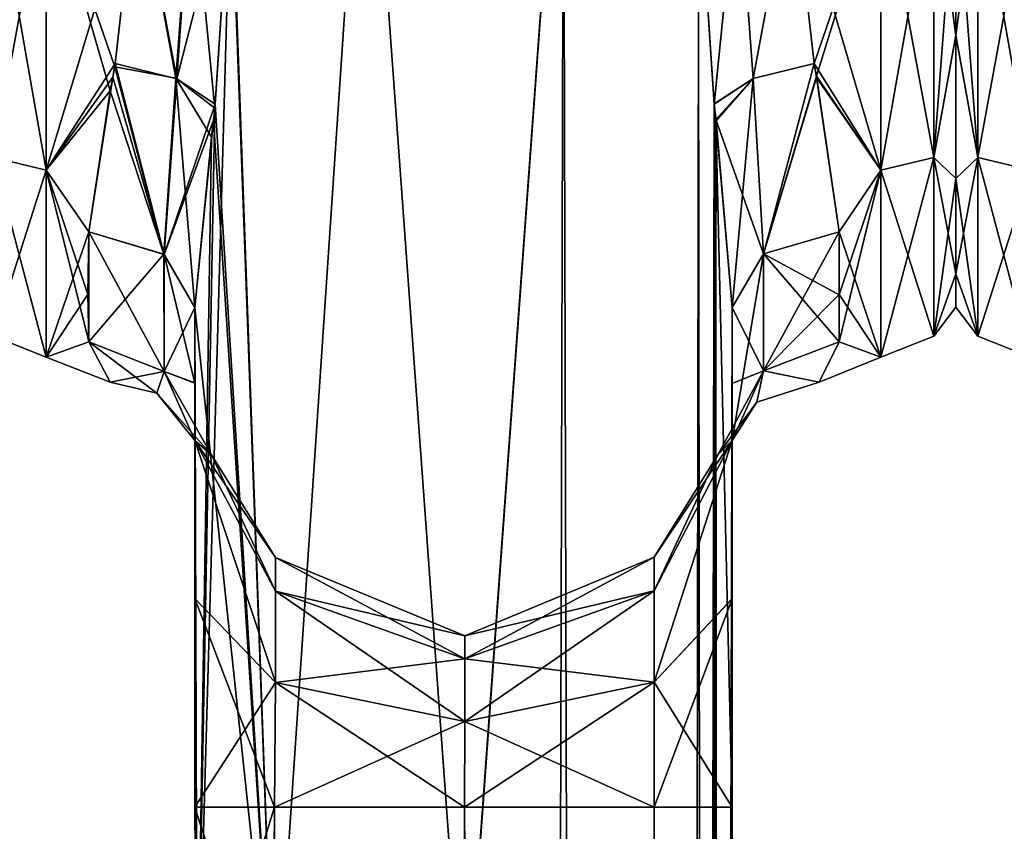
# Model space of a CAD drawing. Extents: x -23 to 1160, y -1799 to -1.
# Tile 191 of 216: x 922 to 968, y -73 to -35. Entities that reach past the tile are written whole.
import ezdxf

# ---------------------------------------------------------------- set-up
doc = ezdxf.new("R2010")
doc.units = 0
doc.header["$LTSCALE"] = 72.282644
for name, color, linetype in [('1445', 7, 'CONTINUOUS'), ('1446', 7, 'CONTINUOUS'), ('1447', 7, 'CONTINUOUS'), ('1449', 7, 'CONTINUOUS'), ('1451', 7, 'CONTINUOUS'), ('1452', 7, 'CONTINUOUS'), ('1456', 7, 'CONTINUOUS'), ('1457', 7, 'CONTINUOUS'), ('1460', 7, 'CONTINUOUS'), ('1461', 7, 'CONTINUOUS'), ('1462', 7, 'CONTINUOUS'), ('1464', 7, 'CONTINUOUS'), ('1465', 7, 'CONTINUOUS'), ('1466', 7, 'CONTINUOUS'), ('1486', 7, 'CONTINUOUS'), ('1487', 7, 'CONTINUOUS'), ('1488', 7, 'CONTINUOUS'), ('1492', 7, 'CONTINUOUS'), ('1493', 7, 'CONTINUOUS'), ('1494', 7, 'CONTINUOUS'), ('1495', 7, 'CONTINUOUS'), ('1496', 7, 'CONTINUOUS'), ('1534', 7, 'CONTINUOUS'), ('1540', 7, 'CONTINUOUS')]:
    doc.layers.add(name, color=color, linetype=linetype)

msp = doc.modelspace()

# ---------------------------------------------------------------- linework, layer by layer
at = {"layer": '1445', "linetype": 'CONTINUOUS'}
for points in [[(955.55, -71.85, -20.5), (955.55, -48.512, -20.5), (955.55, -52.028, -16.237), (955.55, -71.85, -20.5)], [(955.55, -48.512, 20.5), (955.55, -71.85, 20.5), (955.55, -62.106, 18.036), (955.55, -48.512, 20.5)], [(955.55, -52.061, 16.188), (955.55, -48.512, 20.5), (955.55, -62.106, 18.036), (955.55, -52.061, 16.188)], [(955.55, -62.113, -18.04), (955.55, -71.85, -20.5), (955.55, -52.028, -16.237), (955.55, -62.113, -18.04)], [(955.55, -54.723, -11.265), (955.55, -62.113, -18.04), (955.55, -52.028, -16.237), (955.55, -54.723, -11.265)], [(955.55, -54.723, 11.265), (955.55, -52.061, 16.188), (955.55, -62.106, 18.036), (955.55, -54.723, 11.265)]]:
    msp.add_3dface(points, dxfattribs=at)
at = {"layer": '1446', "linetype": 'CONTINUOUS'}
for points in [[(930.45, -48.51, 20.502), (930.45, -52.037, 16.224), (930.45, -71.85, 20.5), (930.45, -48.51, 20.502)], [(930.45, -52.033, -16.23), (930.45, -48.512, -20.5), (930.45, -62.108, -18.037), (930.45, -52.033, -16.23)], [(930.45, -62.108, -18.037), (930.45, -48.512, -20.5), (930.45, -71.85, -20.5), (930.45, -62.108, -18.037)], [(930.45, -54.723, -11.265), (930.45, -52.033, -16.23), (930.45, -62.108, -18.037), (930.45, -54.723, -11.265)], [(930.45, -52.037, 16.224), (930.45, -54.723, 11.265), (930.45, -62.103, 18.035), (930.45, -52.037, 16.224)], [(930.45, -71.85, 20.5), (930.45, -52.037, 16.224), (930.45, -62.103, 18.035), (930.45, -71.85, 20.5)]]:
    msp.add_3dface(points, dxfattribs=at)
at = {"layer": '1447', "linetype": 'CONTINUOUS'}
for points in [[(966, -28, -20.5), (966, -28, 20.5), (966, -35.792, 18.957), (966, -28, -20.5)], [(966, -35.799, -18.954), (966, -28, -20.5), (966, -35.792, 18.957), (966, -35.799, -18.954)], [(966, -42.48, 14.508), (966, -35.799, -18.954), (966, -35.792, 18.957), (966, -42.48, 14.508)], [(966, -42.483, -14.505), (966, -35.799, -18.954), (966, -42.48, 14.508), (966, -42.483, -14.505)], [(966, -46.935, 7.854), (966, -42.483, -14.505), (966, -42.48, 14.508), (966, -46.935, 7.854)], [(966, -46.933, -7.859), (966, -42.483, -14.505), (966, -46.935, 7.854), (966, -46.933, -7.859)], [(966, -48.497, -0.006), (966, -46.933, -7.859), (966, -46.935, 7.854), (966, -48.497, -0.006)]]:
    msp.add_3dface(points, dxfattribs=at)
at = {"layer": '1449', "linetype": 'CONTINUOUS'}
for points in [[(958.347, -28, -24), (962.5, -28, -24), (962.5, -42.103, -19.419), (958.347, -28, -24)], [(959.374, -37.118, -22.201), (958.347, -28, -24), (962.5, -42.103, -19.419), (959.374, -37.118, -22.201)], [(962.5, -28, 24), (958.347, -28, 24), (959.372, -37.11, 22.204), (962.5, -28, 24)], [(959.482, -37.713, 21.947), (962.5, -28, 24), (959.372, -37.11, 22.204), (959.482, -37.713, 21.947)], [(962.5, -28, 24), (959.482, -37.713, 21.947), (962.5, -42.099, 19.422), (962.5, -28, 24)], [(959.494, -37.771, -21.921), (959.374, -37.118, -22.201), (962.5, -42.103, -19.419), (959.494, -37.771, -21.921)], [(959.482, -37.713, 21.947), (960.55, -44.976, 16.966), (962.5, -42.099, 19.422), (959.482, -37.713, 21.947)], [(960.55, -44.976, -16.966), (959.494, -37.771, -21.921), (962.5, -42.103, -19.419), (960.55, -44.976, -16.966)], [(960.55, -47.913, 13.397), (960.55, -50.115, 9.323), (962.5, -42.099, 19.422), (960.55, -47.913, 13.397)], [(962.5, -42.099, 19.422), (960.55, -50.115, 9.323), (962.5, -50.828, 7.407), (962.5, -42.099, 19.422)], [(960.55, -44.976, 16.966), (960.55, -47.913, 13.397), (962.5, -42.099, 19.422), (960.55, -44.976, 16.966)], [(962.5, -50.829, -7.407), (960.55, -44.976, -16.966), (962.5, -42.103, -19.419), (962.5, -50.829, -7.407)], [(960.55, -47.901, -13.415), (960.55, -44.976, -16.966), (962.5, -50.829, -7.407), (960.55, -47.901, -13.415)], [(960.55, -50.115, -9.323), (960.55, -47.901, -13.415), (962.5, -50.829, -7.407), (960.55, -50.115, -9.323)], [(959.613, -52, 0.001), (960.55, -50.115, -9.323), (962.5, -50.829, -7.407), (959.613, -52, 0.001)], [(960.55, -50.115, 9.323), (959.613, -52, 0.001), (962.5, -50.828, 7.407), (960.55, -50.115, 9.323)], [(962.5, -50.828, 7.407), (959.613, -52, 0.001), (962.5, -50.829, -7.407), (962.5, -50.828, 7.407)]]:
    msp.add_3dface(points, dxfattribs=at)
at = {"layer": '1451', "linetype": 'CONTINUOUS'}
for points in [[(962.5, -42.103, -19.419), (962.5, -28, -24), (964.975, -41.504, -18.587), (962.5, -42.103, -19.419)], [(962.5, -28, -24), (964.975, -28, -22.975), (964.975, -41.504, -18.587), (962.5, -28, -24)], [(962.5, -28, 24), (962.5, -42.099, 19.422), (964.975, -28, 22.975), (962.5, -28, 24)], [(962.5, -42.099, 19.422), (964.975, -41.504, 18.587), (964.975, -28, 22.975), (962.5, -42.099, 19.422)], [(966, -35.792, 18.957), (966, -28, 20.5), (964.975, -41.504, 18.587), (966, -35.792, 18.957)], [(964.975, -41.504, 18.587), (966, -28, 20.5), (964.975, -28, 22.975), (964.975, -41.504, 18.587)], [(966, -28, -20.5), (966, -35.799, -18.954), (964.975, -28, -22.975), (966, -28, -20.5)], [(964.975, -28, -22.975), (966, -35.799, -18.954), (964.975, -41.504, -18.587), (964.975, -28, -22.975)], [(966, -42.48, 14.508), (966, -35.792, 18.957), (964.975, -41.504, 18.587), (966, -42.48, 14.508)], [(966, -35.799, -18.954), (966, -42.483, -14.505), (964.975, -41.504, -18.587), (966, -35.799, -18.954)], [(962.5, -42.099, 19.422), (962.5, -50.828, 7.407), (964.975, -41.504, 18.587), (962.5, -42.099, 19.422)], [(962.5, -50.828, 7.407), (964.975, -49.85, 7.1), (964.975, -41.504, 18.587), (962.5, -50.828, 7.407)], [(962.5, -42.103, -19.419), (964.975, -41.504, -18.587), (964.975, -49.85, -7.1), (962.5, -42.103, -19.419)], [(966, -42.483, -14.505), (966, -46.933, -7.859), (964.975, -41.504, -18.587), (966, -42.483, -14.505)], [(964.975, -41.504, -18.587), (966, -46.933, -7.859), (964.975, -49.85, -7.1), (964.975, -41.504, -18.587)], [(964.975, -49.85, 7.1), (966, -42.48, 14.508), (964.975, -41.504, 18.587), (964.975, -49.85, 7.1)], [(962.5, -50.829, -7.407), (962.5, -42.103, -19.419), (964.975, -49.85, -7.1), (962.5, -50.829, -7.407)], [(966, -46.935, 7.854), (966, -42.48, 14.508), (964.975, -49.85, 7.1), (966, -46.935, 7.854)], [(966, -46.933, -7.859), (966, -48.497, -0.006), (964.975, -49.85, -7.1), (966, -46.933, -7.859)], [(966, -48.497, -0.006), (966, -46.935, 7.854), (964.975, -49.85, 7.1), (966, -48.497, -0.006)], [(964.975, -49.85, -7.1), (966, -48.497, -0.006), (964.975, -49.85, 7.1), (964.975, -49.85, -7.1)], [(962.5, -50.828, 7.407), (962.5, -50.829, -7.407), (964.975, -49.85, 7.1), (962.5, -50.828, 7.407)], [(962.5, -50.829, -7.407), (964.975, -49.85, -7.1), (964.975, -49.85, 7.1), (962.5, -50.829, -7.407)]]:
    msp.add_3dface(points, dxfattribs=at)
at = {"layer": '1452', "linetype": 'CONTINUOUS'}
for points in [[(938.43, -20, -32.115), (934.161, -83.45, -29.288), (932.124, -28, -26.571), (938.43, -20, -32.115)], [(943.05, -83.45, -33), (934.161, -83.45, -29.288), (938.43, -20, -32.115), (943.05, -83.45, -33)], [(947.67, -20, -32.115), (943.05, -83.45, -33), (938.43, -20, -32.115), (947.67, -20, -32.115)], [(951.795, -1716.55, -29.333), (943.05, -1716.55, -33), (947.67, -20, -32.115), (951.795, -1716.55, -29.333)], [(943.05, -1716.55, -33), (943.05, -83.45, -33), (947.67, -20, -32.115), (943.05, -1716.55, -33)], [(953.976, -28, -26.571), (951.795, -1716.55, -29.333), (947.67, -20, -32.115), (953.976, -28, -26.571)], [(934.161, -83.45, -29.288), (930.55, -83.45, -20.5), (932.124, -28, -26.571), (934.161, -83.45, -29.288)], [(932.124, -28, -26.571), (930.55, -83.45, -20.5), (931.375, -39.193, -24.967), (932.124, -28, -26.571)], [(954.706, -39.014, -25.014), (951.795, -1716.55, -29.333), (953.976, -28, -26.571), (954.706, -39.014, -25.014)], [(954.794, -39.796, -24.78), (951.795, -1716.55, -29.333), (954.706, -39.014, -25.014), (954.794, -39.796, -24.78)], [(931.375, -39.193, -24.967), (930.55, -83.45, -20.5), (931.217, -40.556, -24.53), (931.375, -39.193, -24.967)], [(955.55, -48.512, -20.5), (951.795, -1716.55, -29.333), (954.794, -39.796, -24.78), (955.55, -48.512, -20.5)], [(930.55, -83.45, -20.5), (930.45, -48.512, -20.5), (931.217, -40.556, -24.53), (930.55, -83.45, -20.5)], [(930.45, -71.85, -20.5), (930.45, -48.512, -20.5), (930.55, -83.45, -20.5), (930.45, -71.85, -20.5)], [(955.55, -48.512, -20.5), (955.55, -71.85, -20.5), (951.795, -1716.55, -29.333), (955.55, -48.512, -20.5)], [(943.05, -71.85, -8), (943, -1716.55, -8), (951.839, -1728.15, -11.612), (943.05, -71.85, -8)], [(951.903, -71.85, -11.675), (943.05, -71.85, -8), (951.839, -1728.15, -11.612), (951.903, -71.85, -11.675)], [(955.55, -71.85, -20.5), (955.55, -1716.55, -20.5), (951.795, -1716.55, -29.333), (955.55, -71.85, -20.5)], [(955.55, -1728.15, -20.5), (951.903, -71.85, -11.675), (951.839, -1728.15, -11.612), (955.55, -1728.15, -20.5)], [(955.55, -1728.15, -20.5), (955.55, -1716.55, -20.5), (951.903, -71.85, -11.675), (955.55, -1728.15, -20.5)], [(955.55, -1716.55, -20.5), (955.55, -71.85, -20.5), (951.903, -71.85, -11.675), (955.55, -1716.55, -20.5)]]:
    msp.add_3dface(points, dxfattribs=at)
at = {"layer": '1456', "linetype": 'CONTINUOUS'}
for points in [[(932.021, -24.104, 26.383), (934.162, -83.45, 29.29), (938.429, -20, 32.115), (932.021, -24.104, 26.383)], [(934.162, -83.45, 29.29), (943.05, -83.45, 33), (938.429, -20, 32.115), (934.162, -83.45, 29.29)], [(938.429, -20, 32.115), (943.05, -83.45, 33), (947.67, -20, 32.115), (938.429, -20, 32.115)], [(943.05, -83.45, 33), (951.795, -1716.55, 29.333), (947.67, -20, 32.115), (943.05, -83.45, 33)], [(947.67, -20, 32.115), (951.795, -1716.55, 29.333), (953.976, -28, 26.571), (947.67, -20, 32.115)], [(932.124, -28, 26.571), (934.162, -83.45, 29.29), (932.021, -24.104, 26.383), (932.124, -28, 26.571)], [(931.394, -39.016, 25.015), (934.162, -83.45, 29.29), (932.124, -28, 26.571), (931.394, -39.016, 25.015)], [(951.795, -1716.55, 29.333), (955.55, -1716.55, 20.5), (953.976, -28, 26.571), (951.795, -1716.55, 29.333)], [(953.976, -28, 26.571), (955.55, -1716.55, 20.5), (954.705, -39.005, 25.017), (953.976, -28, 26.571)], [(931.31, -39.765, 24.791), (934.162, -83.45, 29.29), (931.394, -39.016, 25.015), (931.31, -39.765, 24.791)], [(954.705, -39.005, 25.017), (955.55, -1716.55, 20.5), (954.786, -39.724, 24.803), (954.705, -39.005, 25.017)], [(930.45, -48.51, 20.502), (934.162, -83.45, 29.29), (931.31, -39.765, 24.791), (930.45, -48.51, 20.502)], [(955.55, -71.85, 20.5), (955.55, -48.512, 20.5), (954.786, -39.724, 24.803), (955.55, -71.85, 20.5)], [(955.55, -1716.55, 20.5), (955.55, -71.85, 20.5), (954.786, -39.724, 24.803), (955.55, -1716.55, 20.5)], [(930.45, -48.51, 20.502), (930.45, -71.85, 20.5), (934.162, -83.45, 29.29), (930.45, -48.51, 20.502)], [(930.45, -71.85, 20.5), (930.55, -83.45, 20.5), (934.162, -83.45, 29.29), (930.45, -71.85, 20.5)], [(943, -1716.55, 8), (943.05, -71.85, 8), (951.839, -1728.15, 11.612), (943, -1716.55, 8)], [(943.05, -71.85, 8), (951.903, -71.85, 11.675), (951.839, -1728.15, 11.612), (943.05, -71.85, 8)], [(955.55, -71.85, 20.5), (955.55, -1716.55, 20.5), (951.839, -1728.15, 11.612), (955.55, -71.85, 20.5)], [(951.903, -71.85, 11.675), (955.55, -71.85, 20.5), (951.839, -1728.15, 11.612), (951.903, -71.85, 11.675)]]:
    msp.add_3dface(points, dxfattribs=at)
at = {"layer": '1457', "linetype": 'CONTINUOUS'}
for points in [[(930.45, -54.723, -11.265), (930.45, -62.108, -18.037), (934.211, -66.019, -10.099), (930.45, -54.723, -11.265)], [(930.45, -54.723, -11.265), (934.211, -66.019, -10.099), (934.211, -61.751, -5.831), (930.45, -54.723, -11.265)], [(930.45, -54.723, -11.265), (934.211, -61.751, -5.831), (934.211, -60.189), (930.45, -54.723, -11.265)], [(930.45, -54.723, -11.265), (934.211, -60.189), (931.219, -55.385, 0.019), (930.45, -54.723, -11.265)], [(930.45, -62.103, 18.035), (930.45, -54.723, 11.265), (934.211, -66.019, 10.099), (930.45, -62.103, 18.035)], [(930.45, -54.723, 11.265), (934.211, -61.751, 5.831), (934.211, -66.019, 10.099), (930.45, -54.723, 11.265)], [(934.211, -61.751, 5.831), (930.45, -54.723, 11.265), (931.219, -55.385, 0.019), (934.211, -61.751, 5.831)], [(955.55, -62.113, -18.04), (955.55, -54.723, -11.265), (951.903, -66.012, -10.111), (955.55, -62.113, -18.04)], [(955.55, -54.723, -11.265), (954.881, -55.386, 0.001), (951.903, -61.739, -5.838), (955.55, -54.723, -11.265)], [(951.903, -66.012, -10.111), (955.55, -54.723, -11.265), (951.903, -61.739, -5.838), (951.903, -66.012, -10.111)], [(955.55, -54.723, 11.265), (955.55, -62.106, 18.036), (951.903, -66.012, 10.111), (955.55, -54.723, 11.265)], [(954.881, -55.386, 0.001), (955.55, -54.723, 11.265), (951.903, -60.175), (954.881, -55.386, 0.001)], [(951.903, -60.175), (955.55, -54.723, 11.265), (951.903, -61.739, 5.838), (951.903, -60.175)], [(951.903, -61.739, 5.838), (955.55, -54.723, 11.265), (951.903, -66.012, 10.111), (951.903, -61.739, 5.838)], [(934.211, -60.189), (934.211, -61.751, 5.831), (931.219, -55.385, 0.019), (934.211, -60.189)], [(951.903, -61.739, -5.838), (954.881, -55.386, 0.001), (951.903, -60.175), (951.903, -61.739, -5.838)], [(943.055, -63.85), (943.053, -64.922, 4), (934.211, -60.189), (943.055, -63.85)], [(934.211, -61.751, -5.831), (943.055, -63.85), (934.211, -60.189), (934.211, -61.751, -5.831)], [(934.211, -60.189), (943.053, -64.922, 4), (934.211, -61.751, 5.831), (934.211, -60.189)], [(951.903, -60.175), (951.903, -61.739, 5.838), (943.055, -63.85), (951.903, -60.175)], [(943.057, -64.922, -4), (951.903, -60.175), (943.055, -63.85), (943.057, -64.922, -4)], [(951.903, -61.739, -5.838), (951.903, -60.175), (943.057, -64.922, -4), (951.903, -61.739, -5.838)], [(943.057, -64.922, -4), (943.055, -63.85), (934.211, -61.751, -5.831), (943.057, -64.922, -4)], [(934.211, -66.019, -10.099), (943.057, -64.922, -4), (934.211, -61.751, -5.831), (934.211, -66.019, -10.099)], [(943.053, -64.922, 4), (943.052, -67.85, 6.928), (934.211, -61.751, 5.831), (943.053, -64.922, 4)], [(934.211, -61.751, 5.831), (943.052, -67.85, 6.928), (934.211, -66.019, 10.099), (934.211, -61.751, 5.831)], [(951.903, -61.739, 5.838), (951.903, -66.012, 10.111), (943.053, -64.922, 4), (951.903, -61.739, 5.838)], [(943.055, -63.85), (951.903, -61.739, 5.838), (943.053, -64.922, 4), (943.055, -63.85)], [(943.058, -67.85, -6.928), (951.903, -61.739, -5.838), (943.057, -64.922, -4), (943.058, -67.85, -6.928)], [(951.903, -66.012, -10.111), (951.903, -61.739, -5.838), (943.058, -67.85, -6.928), (951.903, -66.012, -10.111)], [(930.45, -71.85, 20.5), (930.45, -62.103, 18.035), (934.161, -71.85, 11.612), (930.45, -71.85, 20.5)], [(934.161, -71.85, 11.612), (930.45, -62.103, 18.035), (934.211, -66.019, 10.099), (934.161, -71.85, 11.612)], [(930.45, -62.108, -18.037), (930.45, -71.85, -20.5), (934.211, -66.019, -10.099), (930.45, -62.108, -18.037)], [(955.55, -62.106, 18.036), (955.55, -71.85, 20.5), (951.903, -66.012, 10.111), (955.55, -62.106, 18.036)], [(955.55, -71.85, -20.5), (955.55, -62.113, -18.04), (951.903, -71.85, -11.675), (955.55, -71.85, -20.5)], [(951.903, -71.85, -11.675), (955.55, -62.113, -18.04), (951.903, -66.012, -10.111), (951.903, -71.85, -11.675)], [(943.058, -67.85, -6.928), (943.057, -64.922, -4), (934.211, -66.019, -10.099), (943.058, -67.85, -6.928)], [(943.053, -64.922, 4), (951.903, -66.012, 10.111), (943.052, -67.85, 6.928), (943.053, -64.922, 4)], [(930.45, -71.85, -20.5), (934.161, -71.85, -11.612), (934.211, -66.019, -10.099), (930.45, -71.85, -20.5)], [(934.161, -71.85, -11.612), (943.058, -67.85, -6.928), (934.211, -66.019, -10.099), (934.161, -71.85, -11.612)], [(943.05, -71.85, 8), (934.161, -71.85, 11.612), (934.211, -66.019, 10.099), (943.05, -71.85, 8)], [(943.052, -67.85, 6.928), (943.05, -71.85, 8), (934.211, -66.019, 10.099), (943.052, -67.85, 6.928)], [(951.903, -71.85, -11.675), (951.903, -66.012, -10.111), (943.05, -71.85, -8), (951.903, -71.85, -11.675)], [(943.05, -71.85, -8), (951.903, -66.012, -10.111), (943.058, -67.85, -6.928), (943.05, -71.85, -8)], [(951.903, -66.012, 10.111), (951.903, -71.85, 11.675), (943.052, -67.85, 6.928), (951.903, -66.012, 10.111)], [(951.903, -66.012, 10.111), (955.55, -71.85, 20.5), (951.903, -71.85, 11.675), (951.903, -66.012, 10.111)], [(934.161, -71.85, -11.612), (943.05, -71.85, -8), (943.058, -67.85, -6.928), (934.161, -71.85, -11.612)], [(951.903, -71.85, 11.675), (943.05, -71.85, 8), (943.052, -67.85, 6.928), (951.903, -71.85, 11.675)]]:
    msp.add_3dface(points, dxfattribs=at)
at = {"layer": '1460', "linetype": 'CONTINUOUS'}
for points in [[(927.753, -28, 24), (923.5, -28, 24), (923.5, -42.103, 19.419), (927.753, -28, 24)], [(927.753, -28, 24), (923.5, -42.103, 19.419), (926.726, -37.118, 22.201), (927.753, -28, 24)], [(923.5, -28, -24), (927.753, -28, -24), (926.706, -37.264, -22.14), (923.5, -28, -24)], [(926.484, -38.393, -21.633), (923.5, -28, -24), (926.706, -37.264, -22.14), (926.484, -38.393, -21.633)], [(923.5, -28, -24), (926.484, -38.393, -21.633), (923.5, -42.099, -19.422), (923.5, -28, -24)], [(926.726, -37.118, 22.201), (923.5, -42.103, 19.419), (926.611, -37.748, 21.931), (926.726, -37.118, 22.201)], [(926.611, -37.748, 21.931), (923.5, -42.103, 19.419), (925.5, -44.976, 16.966), (926.611, -37.748, 21.931)], [(926.484, -38.393, -21.633), (925.5, -44.976, -16.966), (923.5, -42.099, -19.422), (926.484, -38.393, -21.633)], [(923.5, -42.099, -19.422), (925.5, -44.976, -16.966), (925.45, -47.901, -13.415), (923.5, -42.099, -19.422)], [(923.5, -50.828, -7.407), (923.5, -42.099, -19.422), (925.5, -50.115, -9.323), (923.5, -50.828, -7.407)], [(925.5, -50.115, -9.323), (923.5, -42.099, -19.422), (925.45, -47.901, -13.415), (925.5, -50.115, -9.323)], [(923.5, -42.103, 19.419), (923.5, -50.829, 7.407), (925.5, -44.976, 16.966), (923.5, -42.103, 19.419)], [(925.5, -44.976, 16.966), (923.5, -50.829, 7.407), (925.45, -47.904, 13.411), (925.5, -44.976, 16.966)], [(925.45, -47.904, 13.411), (923.5, -50.829, 7.407), (925.5, -50.115, 9.323), (925.45, -47.904, 13.411)], [(926.486, -52, 0.015), (923.5, -50.828, -7.407), (925.5, -50.115, -9.323), (926.486, -52, 0.015)], [(925.5, -50.115, 9.323), (923.5, -50.829, 7.407), (926.486, -52, 0.015), (925.5, -50.115, 9.323)], [(923.5, -50.829, 7.407), (923.5, -50.828, -7.407), (926.486, -52, 0.015), (923.5, -50.829, 7.407)]]:
    msp.add_3dface(points, dxfattribs=at)
at = {"layer": '1461', "linetype": 'CONTINUOUS'}
for points in [[(934.097, -1728.15, 11.675), (930.45, -1728.15, 20.5), (934.161, -71.85, 11.612), (934.097, -1728.15, 11.675)], [(934.161, -71.85, 11.612), (930.45, -1728.15, 20.5), (930.55, -83.45, 20.5), (934.161, -71.85, 11.612)], [(930.45, -71.85, 20.5), (934.161, -71.85, 11.612), (930.55, -83.45, 20.5), (930.45, -71.85, 20.5)], [(943, -1716.55, 8), (934.097, -1728.15, 11.675), (934.161, -71.85, 11.612), (943, -1716.55, 8)], [(943.05, -71.85, 8), (943, -1716.55, 8), (934.161, -71.85, 11.612), (943.05, -71.85, 8)]]:
    msp.add_3dface(points, dxfattribs=at)
at = {"layer": '1462', "linetype": 'CONTINUOUS'}
for points in [[(934.097, -1728.15, -11.675), (930.45, -71.85, -20.5), (930.55, -83.45, -20.5), (934.097, -1728.15, -11.675)], [(930.45, -71.85, -20.5), (934.097, -1728.15, -11.675), (934.161, -71.85, -11.612), (930.45, -71.85, -20.5)], [(934.097, -1728.15, -11.675), (942.95, -1728.15, -8), (934.161, -71.85, -11.612), (934.097, -1728.15, -11.675)], [(942.95, -1728.15, -8), (943, -1716.55, -8), (934.161, -71.85, -11.612), (942.95, -1728.15, -8)], [(934.161, -71.85, -11.612), (943, -1716.55, -8), (943.05, -71.85, -8), (934.161, -71.85, -11.612)]]:
    msp.add_3dface(points, dxfattribs=at)
at = {"layer": '1464', "linetype": 'CONTINUOUS'}
for points in [[(923.5, -42.103, 19.419), (923.5, -28, 24), (921.025, -41.504, 18.587), (923.5, -42.103, 19.419)], [(923.5, -28, 24), (921.025, -28, 22.975), (921.025, -41.504, 18.587), (923.5, -28, 24)], [(923.5, -28, -24), (923.5, -42.099, -19.422), (921.025, -28, -22.975), (923.5, -28, -24)], [(923.5, -42.099, -19.422), (921.025, -41.504, -18.587), (921.025, -28, -22.975), (923.5, -42.099, -19.422)], [(923.5, -42.099, -19.422), (923.5, -50.828, -7.407), (921.025, -41.504, -18.587), (923.5, -42.099, -19.422)], [(923.5, -50.828, -7.407), (921.025, -49.85, -7.1), (921.025, -41.504, -18.587), (923.5, -50.828, -7.407)], [(923.5, -42.103, 19.419), (921.025, -41.504, 18.587), (921.025, -49.85, 7.1), (923.5, -42.103, 19.419)], [(923.5, -50.829, 7.407), (923.5, -42.103, 19.419), (921.025, -49.85, 7.1), (923.5, -50.829, 7.407)], [(923.5, -50.828, -7.407), (923.5, -50.829, 7.407), (921.025, -49.85, -7.1), (923.5, -50.828, -7.407)], [(923.5, -50.829, 7.407), (921.025, -49.85, 7.1), (921.025, -49.85, -7.1), (923.5, -50.829, 7.407)]]:
    msp.add_3dface(points, dxfattribs=at)
at = {"layer": '1465', "linetype": 'CONTINUOUS'}
for points in [[(925.5, -44.976, 16.966), (925.45, -47.904, 13.411), (925.5, -50.115, 9.323), (925.5, -44.976, 16.966)], [(925.5, -44.976, 16.966), (925.5, -50.115, 9.323), (929.018, -51.495, 9.904), (925.5, -44.976, 16.966)], [(925.5, -44.976, 16.966), (929.018, -51.495, 9.904), (929.017, -46.034, 18.023), (925.5, -44.976, 16.966)], [(930.45, -52.037, 16.224), (930.45, -48.51, 20.502), (929.017, -46.034, 18.023), (930.45, -52.037, 16.224)], [(929.018, -51.495, 9.904), (930.45, -52.037, 16.224), (929.017, -46.034, 18.023), (929.018, -51.495, 9.904)], [(930.45, -54.723, 11.265), (930.45, -52.037, 16.224), (929.018, -51.495, 9.904), (930.45, -54.723, 11.265)]]:
    msp.add_3dface(points, dxfattribs=at)
at = {"layer": '1466', "linetype": 'CONTINUOUS'}
for points in [[(925.5, -44.976, -16.966), (925.5, -50.115, -9.323), (925.45, -47.901, -13.415), (925.5, -44.976, -16.966)], [(925.5, -50.115, -9.323), (925.5, -44.976, -16.966), (929.003, -46.024, -18.013), (925.5, -50.115, -9.323)], [(925.5, -50.115, -9.323), (929.003, -46.024, -18.013), (929.018, -51.495, -9.904), (925.5, -50.115, -9.323)], [(929.003, -46.024, -18.013), (930.45, -48.512, -20.5), (929.018, -51.495, -9.904), (929.003, -46.024, -18.013)], [(930.45, -48.512, -20.5), (930.45, -52.033, -16.23), (929.018, -51.495, -9.904), (930.45, -48.512, -20.5)], [(930.45, -52.033, -16.23), (930.45, -54.723, -11.265), (929.018, -51.495, -9.904), (930.45, -52.033, -16.23)]]:
    msp.add_3dface(points, dxfattribs=at)
at = {"layer": '1486', "linetype": 'CONTINUOUS'}
for points in [[(927.753, -28, 24), (926.726, -37.118, 22.201), (929.611, -37.831, 22.912), (927.753, -28, 24)], [(927.753, -28, 24), (929.611, -37.831, 22.912), (930.288, -28, 24.691), (927.753, -28, 24)], [(931.394, -39.016, 25.015), (932.124, -28, 26.571), (929.611, -37.831, 22.912), (931.394, -39.016, 25.015)], [(929.611, -37.831, 22.912), (932.124, -28, 26.571), (930.288, -28, 24.691), (929.611, -37.831, 22.912)], [(926.726, -37.118, 22.201), (926.611, -37.748, 21.931), (929.017, -46.034, 18.023), (926.726, -37.118, 22.201)], [(926.726, -37.118, 22.201), (929.017, -46.034, 18.023), (929.611, -37.831, 22.912), (926.726, -37.118, 22.201)], [(926.611, -37.748, 21.931), (925.5, -44.976, 16.966), (929.017, -46.034, 18.023), (926.611, -37.748, 21.931)], [(929.017, -46.034, 18.023), (931.394, -39.016, 25.015), (929.611, -37.831, 22.912), (929.017, -46.034, 18.023)], [(931.31, -39.765, 24.791), (931.394, -39.016, 25.015), (929.017, -46.034, 18.023), (931.31, -39.765, 24.791)], [(930.45, -48.51, 20.502), (931.31, -39.765, 24.791), (929.017, -46.034, 18.023), (930.45, -48.51, 20.502)]]:
    msp.add_3dface(points, dxfattribs=at)
at = {"layer": '1487', "linetype": 'CONTINUOUS'}
for points in [[(925.5, -50.115, 9.323), (926.486, -52, 0.015), (929.018, -51.495, 9.904), (925.5, -50.115, 9.323)], [(926.486, -52, 0.015), (925.5, -50.115, -9.323), (928.67, -52.508, 0), (926.486, -52, 0.015)], [(925.5, -50.115, -9.323), (929.018, -51.495, -9.904), (928.67, -52.508, 0), (925.5, -50.115, -9.323)], [(926.486, -52, 0.015), (928.67, -52.508, 0), (929.018, -51.495, 9.904), (926.486, -52, 0.015)], [(928.67, -52.508, 0), (930.45, -54.723, 11.265), (929.018, -51.495, 9.904), (928.67, -52.508, 0)], [(929.018, -51.495, -9.904), (931.219, -55.385, 0.019), (928.67, -52.508, 0), (929.018, -51.495, -9.904)], [(930.45, -54.723, -11.265), (931.219, -55.385, 0.019), (929.018, -51.495, -9.904), (930.45, -54.723, -11.265)], [(931.219, -55.385, 0.019), (930.45, -54.723, 11.265), (928.67, -52.508, 0), (931.219, -55.385, 0.019)]]:
    msp.add_3dface(points, dxfattribs=at)
at = {"layer": '1488', "linetype": 'CONTINUOUS'}
for points in [[(926.706, -37.264, -22.14), (927.753, -28, -24), (929.552, -37.806, -22.877), (926.706, -37.264, -22.14)], [(927.753, -28, -24), (930.288, -28, -24.691), (929.552, -37.806, -22.877), (927.753, -28, -24)], [(930.288, -28, -24.691), (931.375, -39.193, -24.967), (929.552, -37.806, -22.877), (930.288, -28, -24.691)], [(932.124, -28, -26.571), (931.375, -39.193, -24.967), (930.288, -28, -24.691), (932.124, -28, -26.571)], [(926.484, -38.393, -21.633), (926.706, -37.264, -22.14), (929.003, -46.024, -18.013), (926.484, -38.393, -21.633)], [(926.706, -37.264, -22.14), (929.552, -37.806, -22.877), (929.003, -46.024, -18.013), (926.706, -37.264, -22.14)], [(929.552, -37.806, -22.877), (930.45, -48.512, -20.5), (929.003, -46.024, -18.013), (929.552, -37.806, -22.877)], [(931.217, -40.556, -24.53), (930.45, -48.512, -20.5), (929.552, -37.806, -22.877), (931.217, -40.556, -24.53)], [(931.375, -39.193, -24.967), (931.217, -40.556, -24.53), (929.552, -37.806, -22.877), (931.375, -39.193, -24.967)], [(925.5, -44.976, -16.966), (926.484, -38.393, -21.633), (929.003, -46.024, -18.013), (925.5, -44.976, -16.966)]]:
    msp.add_3dface(points, dxfattribs=at)
at = {"layer": '1492', "linetype": 'CONTINUOUS'}
for points in [[(953.976, -28, 26.571), (954.705, -39.005, 25.017), (955.812, -28, 24.691), (953.976, -28, 26.571)], [(954.705, -39.005, 25.017), (956.528, -37.815, 22.889), (955.812, -28, 24.691), (954.705, -39.005, 25.017)], [(956.528, -37.815, 22.889), (958.347, -28, 24), (955.812, -28, 24.691), (956.528, -37.815, 22.889)], [(959.372, -37.11, 22.204), (958.347, -28, 24), (956.528, -37.815, 22.889), (959.372, -37.11, 22.204)], [(957.015, -46.011, 18.001), (959.372, -37.11, 22.204), (956.528, -37.815, 22.889), (957.015, -46.011, 18.001)], [(959.482, -37.713, 21.947), (959.372, -37.11, 22.204), (957.015, -46.011, 18.001), (959.482, -37.713, 21.947)], [(960.55, -44.976, 16.966), (959.482, -37.713, 21.947), (957.015, -46.011, 18.001), (960.55, -44.976, 16.966)], [(954.705, -39.005, 25.017), (954.786, -39.724, 24.803), (956.528, -37.815, 22.889), (954.705, -39.005, 25.017)], [(954.786, -39.724, 24.803), (957.015, -46.011, 18.001), (956.528, -37.815, 22.889), (954.786, -39.724, 24.803)], [(954.786, -39.724, 24.803), (955.55, -48.512, 20.5), (957.015, -46.011, 18.001), (954.786, -39.724, 24.803)]]:
    msp.add_3dface(points, dxfattribs=at)
at = {"layer": '1493', "linetype": 'CONTINUOUS'}
for points in [[(960.55, -47.913, 13.397), (960.55, -44.976, 16.966), (957.015, -46.011, 18.001), (960.55, -47.913, 13.397)], [(955.55, -48.512, 20.5), (957.015, -51.465, 9.892), (957.015, -46.011, 18.001), (955.55, -48.512, 20.5)], [(960.55, -50.115, 9.323), (960.55, -47.913, 13.397), (957.015, -46.011, 18.001), (960.55, -50.115, 9.323)], [(957.015, -51.465, 9.892), (960.55, -50.115, 9.323), (957.015, -46.011, 18.001), (957.015, -51.465, 9.892)], [(955.55, -48.512, 20.5), (955.55, -52.061, 16.188), (957.015, -51.465, 9.892), (955.55, -48.512, 20.5)], [(955.55, -52.061, 16.188), (955.55, -54.723, 11.265), (957.015, -51.465, 9.892), (955.55, -52.061, 16.188)]]:
    msp.add_3dface(points, dxfattribs=at)
at = {"layer": '1494', "linetype": 'CONTINUOUS'}
for points in [[(960.55, -50.115, -9.323), (959.613, -52, 0.001), (957.014, -51.465, -9.892), (960.55, -50.115, -9.323)], [(959.613, -52, 0.001), (960.55, -50.115, 9.323), (957.015, -51.465, 9.892), (959.613, -52, 0.001)], [(954.881, -55.386, 0.001), (955.55, -54.723, -11.265), (957.014, -51.465, -9.892), (954.881, -55.386, 0.001)], [(954.881, -55.386, 0.001), (957.014, -51.465, -9.892), (956.705, -52.933, 0), (954.881, -55.386, 0.001)], [(955.55, -54.723, 11.265), (956.705, -52.933, 0), (957.015, -51.465, 9.892), (955.55, -54.723, 11.265)], [(957.014, -51.465, -9.892), (959.613, -52, 0.001), (956.705, -52.933, 0), (957.014, -51.465, -9.892)], [(956.705, -52.933, 0), (959.613, -52, 0.001), (957.015, -51.465, 9.892), (956.705, -52.933, 0)], [(955.55, -54.723, 11.265), (954.881, -55.386, 0.001), (956.705, -52.933, 0), (955.55, -54.723, 11.265)]]:
    msp.add_3dface(points, dxfattribs=at)
at = {"layer": '1495', "linetype": 'CONTINUOUS'}
for points in [[(960.55, -44.976, -16.966), (960.55, -47.901, -13.415), (957.014, -51.465, -9.892), (960.55, -44.976, -16.966)], [(957.015, -46.011, -18.001), (960.55, -44.976, -16.966), (957.014, -51.465, -9.892), (957.015, -46.011, -18.001)], [(955.55, -54.723, -11.265), (955.55, -48.512, -20.5), (957.015, -46.011, -18.001), (955.55, -54.723, -11.265)], [(955.55, -54.723, -11.265), (957.015, -46.011, -18.001), (957.014, -51.465, -9.892), (955.55, -54.723, -11.265)], [(960.55, -47.901, -13.415), (960.55, -50.115, -9.323), (957.014, -51.465, -9.892), (960.55, -47.901, -13.415)], [(955.55, -48.512, -20.5), (955.55, -54.723, -11.265), (955.55, -52.028, -16.237), (955.55, -48.512, -20.5)]]:
    msp.add_3dface(points, dxfattribs=at)
at = {"layer": '1496', "linetype": 'CONTINUOUS'}
for points in [[(954.706, -39.014, -25.014), (953.976, -28, -26.571), (955.812, -28, -24.691), (954.706, -39.014, -25.014)], [(954.706, -39.014, -25.014), (955.812, -28, -24.691), (956.53, -37.815, -22.888), (954.706, -39.014, -25.014)], [(955.812, -28, -24.691), (958.347, -28, -24), (956.53, -37.815, -22.888), (955.812, -28, -24.691)], [(958.347, -28, -24), (959.374, -37.118, -22.201), (956.53, -37.815, -22.888), (958.347, -28, -24)], [(956.53, -37.815, -22.888), (959.374, -37.118, -22.201), (957.015, -46.011, -18.001), (956.53, -37.815, -22.888)], [(959.374, -37.118, -22.201), (959.494, -37.771, -21.921), (957.015, -46.011, -18.001), (959.374, -37.118, -22.201)], [(954.794, -39.796, -24.78), (954.706, -39.014, -25.014), (956.53, -37.815, -22.888), (954.794, -39.796, -24.78)], [(955.55, -48.512, -20.5), (954.794, -39.796, -24.78), (956.53, -37.815, -22.888), (955.55, -48.512, -20.5)], [(955.55, -48.512, -20.5), (956.53, -37.815, -22.888), (957.015, -46.011, -18.001), (955.55, -48.512, -20.5)], [(959.494, -37.771, -21.921), (960.55, -44.976, -16.966), (957.015, -46.011, -18.001), (959.494, -37.771, -21.921)]]:
    msp.add_3dface(points, dxfattribs=at)
at = {"layer": '1534', "linetype": 'CONTINUOUS'}
for points in [[(966, -28, 20.5), (966, -28, -20.5), (966, -35.792, -18.957), (966, -28, 20.5)], [(966, -35.799, 18.954), (966, -28, 20.5), (966, -35.792, -18.957), (966, -35.799, 18.954)], [(966, -42.48, -14.508), (966, -35.799, 18.954), (966, -35.792, -18.957), (966, -42.48, -14.508)], [(966, -42.483, 14.505), (966, -35.799, 18.954), (966, -42.48, -14.508), (966, -42.483, 14.505)], [(966, -46.935, -7.854), (966, -42.483, 14.505), (966, -42.48, -14.508), (966, -46.935, -7.854)], [(966, -46.933, 7.859), (966, -42.483, 14.505), (966, -46.935, -7.854), (966, -46.933, 7.859)], [(966, -48.497, 0.006), (966, -46.933, 7.859), (966, -46.935, -7.854), (966, -48.497, 0.006)]]:
    msp.add_3dface(points, dxfattribs=at)
at = {"layer": '1540', "linetype": 'CONTINUOUS'}
for points in [[(966, -35.792, -18.957), (966, -28, -20.5), (967.025, -41.504, -18.587), (966, -35.792, -18.957)], [(967.025, -41.504, -18.587), (966, -28, -20.5), (967.025, -28, -22.975), (967.025, -41.504, -18.587)], [(966, -28, 20.5), (966, -35.799, 18.954), (967.025, -28, 22.975), (966, -28, 20.5)], [(967.025, -28, 22.975), (966, -35.799, 18.954), (967.025, -41.504, 18.587), (967.025, -28, 22.975)], [(969.5, -42.103, 19.419), (969.5, -28, 24), (967.025, -41.504, 18.587), (969.5, -42.103, 19.419)], [(969.5, -28, 24), (967.025, -28, 22.975), (967.025, -41.504, 18.587), (969.5, -28, 24)], [(969.5, -28, -24), (969.5, -42.099, -19.422), (967.025, -28, -22.975), (969.5, -28, -24)], [(969.5, -42.099, -19.422), (967.025, -41.504, -18.587), (967.025, -28, -22.975), (969.5, -42.099, -19.422)], [(966, -42.48, -14.508), (966, -35.792, -18.957), (967.025, -41.504, -18.587), (966, -42.48, -14.508)], [(966, -35.799, 18.954), (966, -42.483, 14.505), (967.025, -41.504, 18.587), (966, -35.799, 18.954)], [(966, -42.483, 14.505), (966, -46.933, 7.859), (967.025, -41.504, 18.587), (966, -42.483, 14.505)], [(967.025, -41.504, 18.587), (966, -46.933, 7.859), (967.025, -49.85, 7.1), (967.025, -41.504, 18.587)], [(967.025, -49.85, -7.1), (966, -42.48, -14.508), (967.025, -41.504, -18.587), (967.025, -49.85, -7.1)], [(969.5, -42.099, -19.422), (969.5, -50.828, -7.407), (967.025, -41.504, -18.587), (969.5, -42.099, -19.422)], [(969.5, -50.828, -7.407), (967.025, -49.85, -7.1), (967.025, -41.504, -18.587), (969.5, -50.828, -7.407)], [(969.5, -42.103, 19.419), (967.025, -41.504, 18.587), (967.025, -49.85, 7.1), (969.5, -42.103, 19.419)], [(969.5, -50.829, 7.407), (969.5, -42.103, 19.419), (967.025, -49.85, 7.1), (969.5, -50.829, 7.407)], [(966, -46.935, -7.854), (966, -42.48, -14.508), (967.025, -49.85, -7.1), (966, -46.935, -7.854)], [(966, -46.933, 7.859), (966, -48.497, 0.006), (967.025, -49.85, 7.1), (966, -46.933, 7.859)], [(966, -48.497, 0.006), (966, -46.935, -7.854), (967.025, -49.85, -7.1), (966, -48.497, 0.006)], [(967.025, -49.85, 7.1), (966, -48.497, 0.006), (967.025, -49.85, -7.1), (967.025, -49.85, 7.1)], [(969.5, -50.828, -7.407), (969.5, -50.829, 7.407), (967.025, -49.85, -7.1), (969.5, -50.828, -7.407)], [(969.5, -50.829, 7.407), (967.025, -49.85, 7.1), (967.025, -49.85, -7.1), (969.5, -50.829, 7.407)]]:
    msp.add_3dface(points, dxfattribs=at)

doc.saveas('drawing.dxf')
